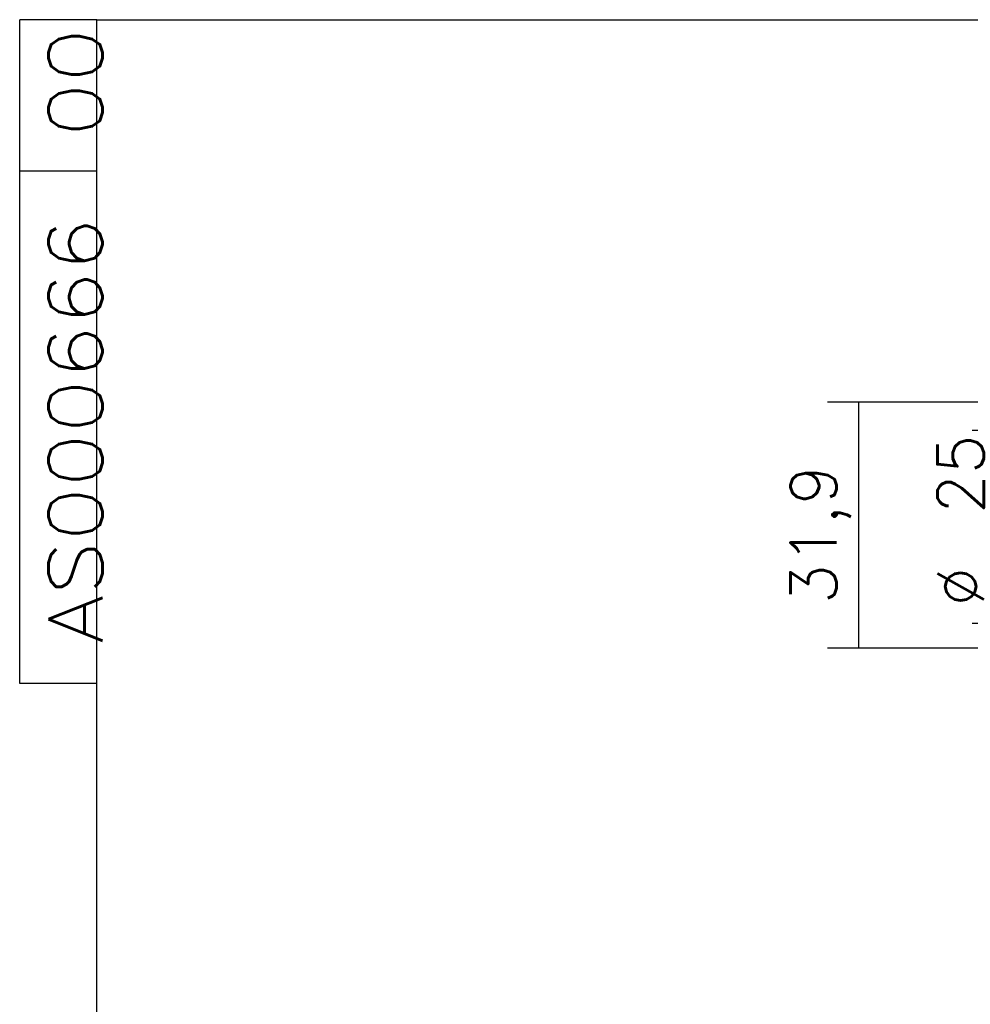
# Model space of a CAD drawing. Header units: millimetres. Extents: x 4 to 205, y 5 to 292.
# Tile 53 of 108: x 10 to 72, y 228 to 292. Entities that reach past the tile are written whole.
import ezdxf

# ---------------------------------------------------------------- set-up
doc = ezdxf.new("R2010")
doc.units = ezdxf.units.MM
doc.layers.add('1', color=7, linetype='CONTINUOUS')
doc.layers.add('256', color=7, linetype='CONTINUOUS')
doc.styles.add('blockfont', font='simplex.shx')
doc.styles.add('DEFAULT', font='simplex.shx')
doc.dimstyles.get("Standard").update_dxf_attribs({"dimtxt": 0.18, "dimasz": 0.18, "dimexe": 0.18, "dimexo": 0.0625, "dimgap": 0.09, "dimtad": 0, "dimtih": 1, "dimtoh": 1, "dimdec": 4, "dimzin": 0, "dimdsep": 46, "dimtxsty": 'Standard', "dimcen": 0.09, "dimadec": 0, "dimazin": 0, "dimtfac": 1, "dimtdec": 4, "dimtofl": 0, "dimtmove": 0, "dimatfit": 3, "dimfxl": 1, "dimtolj": 1, "dimtzin": 0, "dimarcsym": 0})

# ---------------------------------------------------------------- blocks, each defined once
blk = doc.blocks.new('DimnDraft3D1')
at = {"layer": '1', "color": 152, "linetype": 'CONTINUOUS'}
for p, q in [((81.611406, 265.342653), (71.787732, 265.342614)), ((81.611456, 252.831798), (71.787781, 252.831759))]:
    blk.add_line(p, q, dxfattribs=at)
at = {"layer": '1', "color": 27, "linetype": 'CONTINUOUS'}
blk.add_line((73.787732, 265.342622), (73.787781, 252.831767), dxfattribs=at)
for points in [[(73.787732, 265.342622), (74.316724, 262.342626), (73.258762, 262.342618), (73.787732, 265.342622)], [(73.787781, 252.831767), (73.258788, 255.831763), (74.31675, 255.831771), (73.787781, 252.831767)]]:
    blk.add_solid(points, dxfattribs=at)
at = {"layer": '1', "color": 87, "linetype": 'CONTINUOUS', "char_height": 3, "attachment_point": 7, "rotation": 90.00022633, "line_spacing_factor": 1.204819, "style": 'DEFAULT'}
for s, insert in [('\\W01.000;25 ', (72.537753, 259.94219)), ('\\W01.000;%%c ', (72.537777, 253.94219))]:
    blk.add_mtext(s, dxfattribs=dict(at, insert=insert))
blk = doc.blocks.new('DimnDraft3D11')
at = {"layer": '1', "color": 152, "linetype": 'CONTINUOUS'}
for p, q in [((100.341649, 267.187969), (62.410601, 267.187969)), ((99.206005, 251.237969), (62.410601, 251.237969))]:
    blk.add_line(p, q, dxfattribs=at)
at = {"layer": '1', "color": 27, "linetype": 'CONTINUOUS'}
blk.add_line((64.410601, 267.187969), (64.410601, 251.237969), dxfattribs=at)
for points in [[(64.410601, 267.187969), (64.939582, 264.187971), (63.88162, 264.187967), (64.410601, 267.187969)], [(64.410601, 251.237969), (63.88162, 254.237967), (64.939582, 254.237971), (64.410601, 251.237969)]]:
    blk.add_solid(points, dxfattribs=at)
at = {"layer": '1', "color": 87, "linetype": 'CONTINUOUS', "insert": (63.910601, 254.097969), "char_height": 3, "attachment_point": 7, "rotation": 90, "line_spacing_factor": 1.204819, "style": 'DEFAULT'}
blk.add_mtext('\\W01.000;31,9 ', dxfattribs=at)

msp = doc.modelspace()

# ---------------------------------------------------------------- linework, layer by layer
at = {"layer": '256', "color": 172, "linetype": 'CONTINUOUS'}
for p, q in [((15, 292), (10, 292)), ((10, 248.947), (10, 292)), ((15, 282.175), (10, 282.175)), ((15, 248.947), (10, 248.947))]:
    msp.add_line(p, q, dxfattribs=at)
at = {"layer": '256', "color": 3, "linetype": 'CONTINUOUS'}
for p, q in [((15, 292), (205, 292)), ((15, 5), (15, 292))]:
    msp.add_line(p, q, dxfattribs=at)

# ---------------------------------------------------------------- texts
at = {"layer": '256', "color": 87, "linetype": 'CONTINUOUS', "char_height": 3.5, "attachment_point": 7, "rotation": 90, "line_spacing_factor": 0.903614, "style": 'blockfont'}
for s, insert in [('\\W01.179;00 ', (15.37, 284.379)), ('\\W01.166;AS000666 ', (15.37, 251.528))]:
    msp.add_mtext(s, dxfattribs=dict(at, insert=insert))

# ---------------------------------------------------------------- dimensions: what is measured, and where the dimension line sits
at = {"layer": '1', "color": 27, "linetype": 'CONTINUOUS', "lineweight": -3}
for base, p1, p2, angle, text, override, picture, middle, dimtype in [((64.411, 251.238), (100.342, 267.188), (99.206, 251.238), 90, '\\C87;31,9', {"dimtxt": 3, "dimasz": 3, "dimexe": 2, "dimexo": 2.5, "dimgap": 1.5, "dimtad": 1, "dimtih": 0, "dimtoh": 0, "dimdec": 2, "dimzin": 8, "dimtxsty": 'DEFAULT', "dimsah": 1, "dimclrd": 27, "dimclre": 152, "dimclrt": 87, "dimtm": -0.005, "dimtdec": 2, "dimtofl": 1, "dimtmove": 0}, 'DimnDraft3D11', (64.411, 259.213), 160), ((71.788, 252.832), (81.611, 265.343), (81.611, 252.832), 270.00023, '\\C87;%%c 25', {"dimtxt": 3, "dimasz": 3, "dimexe": 2, "dimexo": 2.5, "dimgap": 1.5, "dimtad": 1, "dimtih": 0, "dimtoh": 0, "dimdec": 0, "dimzin": 8, "dimtxsty": 'DEFAULT', "dimsah": 1, "dimclrd": 27, "dimclre": 152, "dimclrt": 87, "dimtm": -0.005, "dimtdec": 2, "dimtmove": 0}, 'DimnDraft3D1', (71.538, 259.267), 161)]:
    dim = msp.add_linear_dim(base=base, p1=p1, p2=p2, angle=angle, text=text, dimstyle='Standard', override=override, dxfattribs=at)
    dim.commit()
    dim.dimension.update_dxf_attribs({"geometry": picture, "text_midpoint": middle, "dimtype": dimtype})

doc.saveas('drawing.dxf')
